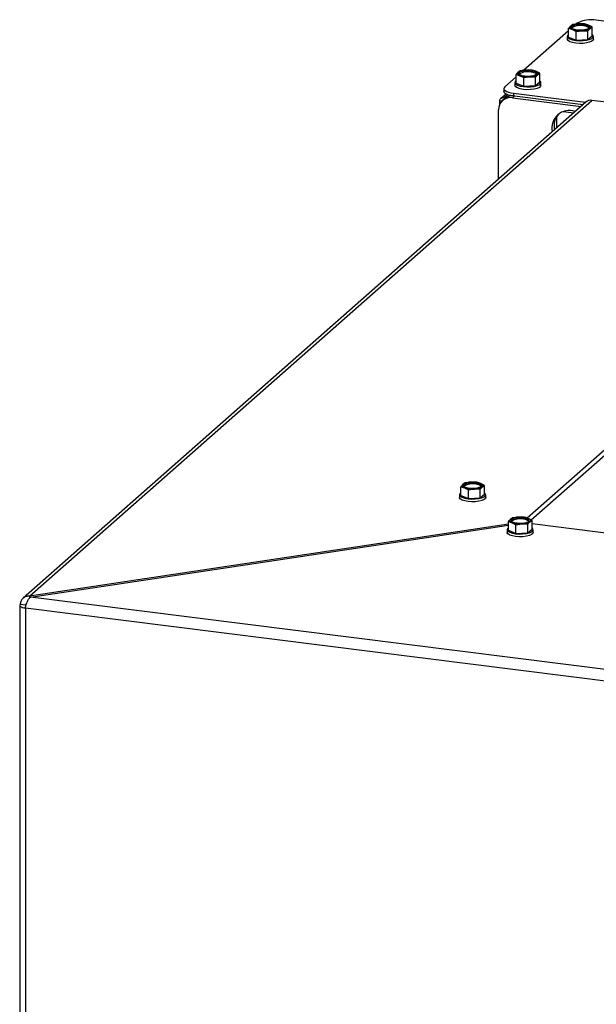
# Model space of a CAD drawing. Header units: millimetres. Extents: x 21 to 204, y 7 to 289.
# Tile 11 of 28: x 126 to 136, y 101 to 118. Entities that reach past the tile are written whole.
import ezdxf

# ---------------------------------------------------------------- set-up
doc = ezdxf.new("R2010")
doc.units = ezdxf.units.MM

msp = doc.modelspace()

# ---------------------------------------------------------------- linework, layer by layer
at = {"color": 7, "linetype": 'Continuous', "lineweight": 25}
for p, q in [((135.674, 117.894), (135.639, 117.869)), ((135.774, 117.906), (135.674, 117.894)), ((135.748, 117.919), (135.727, 117.9)), ((135.874, 117.905), (135.774, 117.906)), ((135.938, 117.885), (135.874, 117.905)), ((139.409, 117.547), (136.071, 117.967)), ((135.603, 117.791), (134.844, 117.121)), ((135.603, 117.831), (135.667, 117.812)), ((135.603, 117.684), (135.603, 117.831)), ((135.667, 117.812), (135.731, 117.779)), ((135.731, 117.779), (135.831, 117.791)), ((135.731, 117.632), (135.731, 117.779)), ((135.831, 117.791), (135.93, 117.79)), ((135.93, 117.643), (135.93, 117.79)), ((136.002, 117.853), (135.938, 117.885)), ((135.966, 117.828), (136.002, 117.853)), ((136.002, 117.706), (136.002, 117.853)), ((135.582, 117.695), (135.582, 117.648)), ((135.603, 117.684), (135.731, 117.632)), ((135.731, 117.632), (135.93, 117.643)), ((135.93, 117.643), (136.002, 117.706)), ((136.022, 117.648), (136.022, 117.695)), ((134.79, 117.114), (134.755, 117.09)), ((134.89, 117.127), (134.79, 117.114)), ((134.99, 117.125), (134.89, 117.127)), ((135.054, 117.106), (134.99, 117.125)), ((135.118, 117.073), (135.054, 117.106)), ((135.082, 117.048), (135.118, 117.073)), ((135.118, 116.927), (135.118, 117.073)), ((134.719, 117.011), (134.529, 116.843)), ((134.698, 116.916), (134.698, 116.869)), ((134.719, 117.051), (134.783, 117.032)), ((134.719, 116.905), (134.719, 117.051)), ((134.719, 116.905), (134.847, 116.853)), ((134.783, 117.032), (134.847, 116.999)), ((134.847, 116.999), (134.947, 117.011)), ((134.847, 116.853), (134.847, 116.999)), ((134.947, 117.011), (135.046, 117.01)), ((135.046, 116.864), (135.046, 117.01)), ((135.046, 116.864), (135.118, 116.927)), ((135.138, 116.869), (135.138, 116.916)), ((134.513, 116.814), (134.513, 116.767)), ((134.674, 116.736), (135.891, 116.583)), ((134.847, 116.853), (135.046, 116.864)), ((135.896, 116.587), (126.409, 108.221)), ((126.515, 108.255), (135.995, 116.616)), ((134.44, 116.598), (134.44, 116.542)), ((134.549, 116.723), (134.462, 116.646)), ((134.526, 116.644), (134.491, 116.613)), ((134.523, 116.662), (134.546, 116.659)), ((134.523, 116.662), (134.523, 116.642)), ((134.692, 116.692), (134.656, 116.661)), ((134.656, 116.661), (135.814, 116.515)), ((134.692, 116.692), (135.85, 116.546)), ((136.382, 116.567), (135.995, 116.616)), ((134.422, 115.288), (134.422, 116.455)), ((135.512, 116.428), (135.69, 116.406)), ((134.904, 109.573), (138.762, 112.975)), ((134.974, 109.541), (138.762, 112.881)), ((133.787, 110.101), (133.851, 110.082)), ((133.787, 109.955), (133.787, 110.101)), ((133.859, 110.164), (133.823, 110.14)), ((133.958, 110.177), (133.859, 110.164)), ((134.058, 110.175), (133.958, 110.177)), ((134.122, 110.156), (134.058, 110.175)), ((134.186, 110.123), (134.122, 110.156)), ((134.15, 110.098), (134.186, 110.123)), ((134.186, 109.977), (134.186, 110.123)), ((133.767, 109.966), (133.767, 109.919)), ((133.787, 109.955), (133.915, 109.903)), ((133.851, 110.082), (133.915, 110.049)), ((133.915, 110.049), (134.015, 110.062)), ((133.915, 109.903), (133.915, 110.049)), ((134.015, 110.062), (134.115, 110.06)), ((134.115, 109.914), (134.115, 110.06)), ((134.115, 109.914), (134.186, 109.977)), ((134.207, 109.919), (134.207, 109.966)), ((133.915, 109.903), (134.115, 109.914)), ((134.589, 109.47), (126.515, 108.255)), ((126.535, 108.24), (134.589, 109.452)), ((134.589, 109.512), (134.653, 109.493)), ((134.589, 109.366), (134.589, 109.512)), ((134.66, 109.575), (134.625, 109.55)), ((134.653, 109.493), (134.717, 109.46)), ((134.76, 109.587), (134.66, 109.575)), ((134.717, 109.46), (134.816, 109.472)), ((134.717, 109.313), (134.717, 109.46)), ((134.86, 109.586), (134.76, 109.587)), ((134.816, 109.472), (134.916, 109.471)), ((134.924, 109.567), (134.86, 109.586)), ((134.916, 109.324), (134.916, 109.471)), ((134.988, 109.534), (134.924, 109.567)), ((134.952, 109.509), (134.988, 109.534)), ((134.988, 109.387), (134.988, 109.534)), ((167.337, 105.398), (134.988, 109.473)), ((134.568, 109.376), (134.568, 109.329)), ((134.589, 109.366), (134.717, 109.313)), ((134.717, 109.313), (134.916, 109.324)), ((134.916, 109.324), (134.988, 109.387)), ((135.008, 109.329), (135.008, 109.376)), ((126.352, 108.103), (126.352, 76.966)), ((126.362, 108.12), (126.455, 108.109)), ((126.515, 108.255), (126.515, 108.22)), ((171.556, 102.568), (126.535, 108.24)), ((126.449, 108.056), (171.536, 102.375)), ((126.449, 108.056), (126.449, 76.92))]:
    msp.add_line(p, q, dxfattribs=at)
at = {"color": 8, "linetype": 'Continuous', "lineweight": 25}
for p, q in [((134.674, 116.736), (134.674, 116.694)), ((134.578, 116.71), (134.523, 116.662)), ((135.402, 116.344), (135.402, 116.152))]:
    msp.add_line(p, q, dxfattribs=at)
at = {"color": 7, "linetype": 'Continuous', "lineweight": 25, "flags": 128}
for points in [[(135.855, 117.895), (135.9, 117.886), (135.933, 117.873), (135.95, 117.857), (135.95, 117.839), (135.931, 117.823), (135.897, 117.81), (135.852, 117.801), (135.8, 117.799), (135.749, 117.802), (135.704, 117.811), (135.671, 117.824), (135.654, 117.84), (135.655, 117.858), (135.673, 117.874), (135.707, 117.887), (135.753, 117.896), (135.804, 117.899), (135.855, 117.895)], [(135.603, 117.726), (135.587, 117.711), (135.583, 117.69), (135.596, 117.67), (135.626, 117.652), (135.67, 117.637), (135.724, 117.627), (135.786, 117.622), (135.848, 117.624), (135.907, 117.631), (135.957, 117.643), (135.995, 117.66), (136.017, 117.679), (136.022, 117.7), (136.009, 117.721), (136.002, 117.726)], [(135.667, 117.812), (135.654, 117.818), (135.643, 117.825), (135.635, 117.832), (135.63, 117.839), (135.627, 117.847), (135.628, 117.854), (135.632, 117.862), (135.639, 117.869)], [(135.938, 117.885), (135.951, 117.879), (135.962, 117.873), (135.97, 117.865), (135.975, 117.858), (135.977, 117.85), (135.976, 117.843), (135.973, 117.835), (135.966, 117.828)], [(136.022, 117.648), (136.017, 117.632), (135.995, 117.613), (135.957, 117.596), (135.907, 117.584), (135.848, 117.576), (135.786, 117.575), (135.724, 117.58), (135.67, 117.59), (135.626, 117.605), (135.596, 117.623), (135.583, 117.643), (135.582, 117.648)], [(134.783, 117.032), (134.77, 117.038), (134.759, 117.045), (134.751, 117.052), (134.746, 117.06), (134.743, 117.067), (134.744, 117.075), (134.748, 117.082), (134.755, 117.09)], [(134.971, 117.116), (135.016, 117.107), (135.049, 117.094), (135.066, 117.077), (135.066, 117.06), (135.047, 117.044), (135.013, 117.03), (134.968, 117.022), (134.917, 117.019), (134.865, 117.022), (134.821, 117.031), (134.788, 117.045), (134.77, 117.061), (134.771, 117.078), (134.789, 117.095), (134.823, 117.108), (134.869, 117.116), (134.92, 117.119), (134.971, 117.116)], [(135.054, 117.106), (135.067, 117.1), (135.078, 117.093), (135.086, 117.086), (135.091, 117.078), (135.093, 117.071), (135.092, 117.063), (135.089, 117.056), (135.082, 117.048)], [(134.719, 116.947), (134.704, 116.932), (134.699, 116.911), (134.712, 116.891), (134.742, 116.872), (134.786, 116.857), (134.841, 116.847), (134.902, 116.843), (134.964, 116.844), (135.023, 116.851), (135.073, 116.864), (135.111, 116.88), (135.133, 116.9), (135.138, 116.921), (135.125, 116.941), (135.118, 116.947)], [(134.529, 116.843), (134.516, 116.828), (134.513, 116.811), (134.519, 116.795), (134.535, 116.78), (134.559, 116.765), (134.591, 116.753), (134.63, 116.743), (134.674, 116.736)], [(134.644, 116.693), (134.63, 116.696), (134.591, 116.706), (134.559, 116.718), (134.535, 116.732), (134.519, 116.748), (134.513, 116.764), (134.513, 116.767)], [(135.138, 116.869), (135.133, 116.853), (135.111, 116.833), (135.073, 116.817), (135.023, 116.804), (134.964, 116.797), (134.902, 116.796), (134.841, 116.8), (134.786, 116.81), (134.742, 116.825), (134.712, 116.843), (134.699, 116.864), (134.698, 116.869)], [(133.851, 110.082), (133.838, 110.088), (133.827, 110.095), (133.819, 110.102), (133.814, 110.11), (133.812, 110.117), (133.812, 110.125), (133.816, 110.132), (133.823, 110.14)], [(134.04, 110.166), (134.084, 110.157), (134.117, 110.144), (134.135, 110.127), (134.134, 110.11), (134.116, 110.094), (134.082, 110.08), (134.036, 110.072), (133.985, 110.069), (133.934, 110.072), (133.889, 110.081), (133.856, 110.095), (133.839, 110.111), (133.839, 110.128), (133.858, 110.145), (133.892, 110.158), (133.937, 110.166), (133.988, 110.169), (134.04, 110.166)], [(134.122, 110.156), (134.135, 110.15), (134.146, 110.143), (134.154, 110.136), (134.159, 110.128), (134.162, 110.121), (134.161, 110.113), (134.157, 110.106), (134.15, 110.098)], [(133.787, 109.997), (133.772, 109.982), (133.767, 109.961), (133.78, 109.941), (133.81, 109.922), (133.854, 109.907), (133.909, 109.897), (133.97, 109.893), (134.032, 109.894), (134.091, 109.901), (134.142, 109.914), (134.179, 109.93), (134.201, 109.95), (134.206, 109.971), (134.193, 109.991), (134.186, 109.997)], [(134.207, 109.919), (134.201, 109.903), (134.179, 109.883), (134.142, 109.867), (134.091, 109.854), (134.032, 109.847), (133.97, 109.846), (133.909, 109.85), (133.854, 109.86), (133.81, 109.875), (133.78, 109.893), (133.767, 109.914), (133.767, 109.919)], [(134.653, 109.493), (134.639, 109.499), (134.629, 109.506), (134.621, 109.513), (134.616, 109.52), (134.613, 109.528), (134.614, 109.535), (134.618, 109.543), (134.625, 109.55)], [(134.841, 109.576), (134.886, 109.568), (134.919, 109.554), (134.936, 109.538), (134.936, 109.52), (134.917, 109.504), (134.883, 109.491), (134.838, 109.482), (134.786, 109.48), (134.735, 109.483), (134.69, 109.492), (134.657, 109.505), (134.64, 109.522), (134.641, 109.539), (134.659, 109.555), (134.693, 109.568), (134.739, 109.577), (134.79, 109.58), (134.841, 109.576)], [(134.924, 109.567), (134.937, 109.56), (134.948, 109.554), (134.956, 109.547), (134.961, 109.539), (134.963, 109.531), (134.962, 109.524), (134.959, 109.516), (134.952, 109.509)], [(135.008, 109.329), (135.003, 109.313), (134.981, 109.294), (134.943, 109.277), (134.893, 109.265), (134.834, 109.258), (134.772, 109.256), (134.71, 109.261), (134.656, 109.271), (134.612, 109.286), (134.582, 109.304), (134.569, 109.324), (134.568, 109.329)], [(134.589, 109.407), (134.573, 109.392), (134.569, 109.372), (134.582, 109.351), (134.612, 109.333), (134.656, 109.318), (134.71, 109.308), (134.772, 109.303), (134.834, 109.305), (134.893, 109.312), (134.943, 109.324), (134.981, 109.341), (135.003, 109.361), (135.008, 109.381), (134.995, 109.402), (134.988, 109.407)], [(126.362, 108.12), (126.354, 108.111), (126.352, 108.101), (126.356, 108.091), (126.365, 108.082), (126.38, 108.074), (126.399, 108.066), (126.423, 108.06), (126.449, 108.056)]]:
    msp.add_lwpolyline(points, dxfattribs=at)
at = {"color": 7, "linetype": 'Continuous', "lineweight": 25}
for centre, radius, start, end in [((135.769, 117.657), 0.249, 88.879, 121.6372), ((135.979, 117.484), 0.492, 79.2261, 117.8883), ((135.806, 117.5), 0.408, 71.1486, 94.4899), ((135.798, 117.612), 0.266, 77.6438, 122.3174), ((135.799, 118.198), 0.408, 251.1486, 274.4899), ((135.835, 118.04), 0.249, 268.879, 301.6372), ((135.854, 117.729), 0.143, 49.045, 89.6179), ((134.885, 116.878), 0.249, 88.879, 121.6372), ((134.915, 116.833), 0.266, 77.6438, 122.3174), ((134.922, 116.72), 0.408, 71.1486, 94.4899), ((134.97, 116.949), 0.143, 49.045, 89.6179), ((134.915, 117.418), 0.408, 251.1486, 274.4899), ((134.951, 117.26), 0.249, 268.879, 301.6372), ((134.626, 116.46), 0.203, 81.3986, 181.4206), ((134.662, 116.486), 0.208, 81.8416, 130.6612), ((135.977, 116.492), 0.125, 81.8416, 130.6612), ((135.614, 116.153), 0.292, 69.9053, 192.9139), ((135.665, 116.183), 0.307, 137.8526, 192.1073), ((133.953, 109.928), 0.249, 88.879, 121.6372), ((133.983, 109.883), 0.266, 77.6438, 122.3174), ((133.99, 109.77), 0.408, 71.1486, 94.4899), ((134.02, 110.31), 0.249, 268.879, 301.6372), ((134.039, 109.999), 0.143, 49.045, 89.6179), ((133.983, 110.468), 0.408, 251.1486, 274.4899), ((134.792, 109.181), 0.408, 71.1486, 94.4899), ((134.755, 109.338), 0.249, 88.879, 121.6372), ((134.784, 109.293), 0.266, 77.6438, 122.3174), ((134.785, 109.879), 0.408, 251.1486, 274.4899), ((134.821, 109.721), 0.249, 268.879, 301.6372), ((134.84, 109.41), 0.143, 49.045, 89.6179)]:
    msp.add_arc(centre, radius, start, end, dxfattribs=at)
for points, knots in [([(135.639, 117.869), (135.63, 117.861), (135.618, 117.849), (135.606, 117.834), (135.603, 117.831)], [0, 0, 0, 0, 0.750835, 1, 1, 1, 1]), ([(135.93, 117.79), (135.933, 117.793), (135.945, 117.808), (135.957, 117.819), (135.966, 117.828)], [0, 0, 0, 0, 0.249165, 1, 1, 1, 1]), ([(134.755, 117.09), (134.746, 117.081), (134.734, 117.069), (134.722, 117.055), (134.719, 117.051)], [0, 0, 0, 0, 0.750835, 1, 1, 1, 1]), ([(135.046, 117.01), (135.049, 117.014), (135.061, 117.028), (135.073, 117.04), (135.082, 117.048)], [0, 0, 0, 0, 0.249165, 1, 1, 1, 1]), ([(134.479, 116.597), (134.475, 116.598), (134.466, 116.599), (134.454, 116.6), (134.444, 116.601), (134.438, 116.6), (134.44, 116.598), (134.44, 116.598)], [0, 0, 0, 0, 0.1550049, 0.3821629, 0.60786, 0.9734923, 1, 1, 1, 1]), ([(134.486, 116.607), (134.481, 116.606), (134.467, 116.603), (134.453, 116.601), (134.443, 116.6)], [0, 0, 0, 0, 0.304005, 1, 1, 1, 1]), ([(134.446, 116.594), (134.445, 116.603), (134.444, 116.623), (134.458, 116.646), (134.482, 116.66), (134.506, 116.664), (134.52, 116.662), (134.523, 116.662)], [0, 0, 0, 0, 0.251908, 0.502511, 0.726189, 0.929006, 1, 1, 1, 1]), ([(133.823, 110.14), (133.814, 110.131), (133.802, 110.119), (133.79, 110.105), (133.787, 110.101)], [0, 0, 0, 0, 0.750835, 1, 1, 1, 1]), ([(134.115, 110.06), (134.118, 110.064), (134.129, 110.078), (134.141, 110.09), (134.15, 110.098)], [0, 0, 0, 0, 0.249165, 1, 1, 1, 1]), ([(134.625, 109.55), (134.616, 109.542), (134.604, 109.53), (134.592, 109.516), (134.589, 109.512)], [0, 0, 0, 0, 0.750835, 1, 1, 1, 1]), ([(134.916, 109.471), (134.919, 109.474), (134.931, 109.489), (134.943, 109.5), (134.952, 109.509)], [0, 0, 0, 0, 0.249165, 1, 1, 1, 1])]:
    msp.add_open_spline(points, degree=3, knots=knots, dxfattribs=at)
for points in [[(126.515, 108.255), (126.495, 108.254), (126.456, 108.253), (126.407, 108.223), (126.371, 108.178), (126.365, 108.14), (126.362, 108.12)], [(126.449, 108.056), (126.453, 108.075), (126.46, 108.113), (126.48, 108.169), (126.506, 108.216), (126.525, 108.232), (126.535, 108.24)], [(126.475, 108.146), (126.47, 108.14), (126.46, 108.13), (126.457, 108.116), (126.455, 108.109)]]:
    msp.add_open_spline(points, degree=3, dxfattribs=at)

doc.saveas('drawing.dxf')
